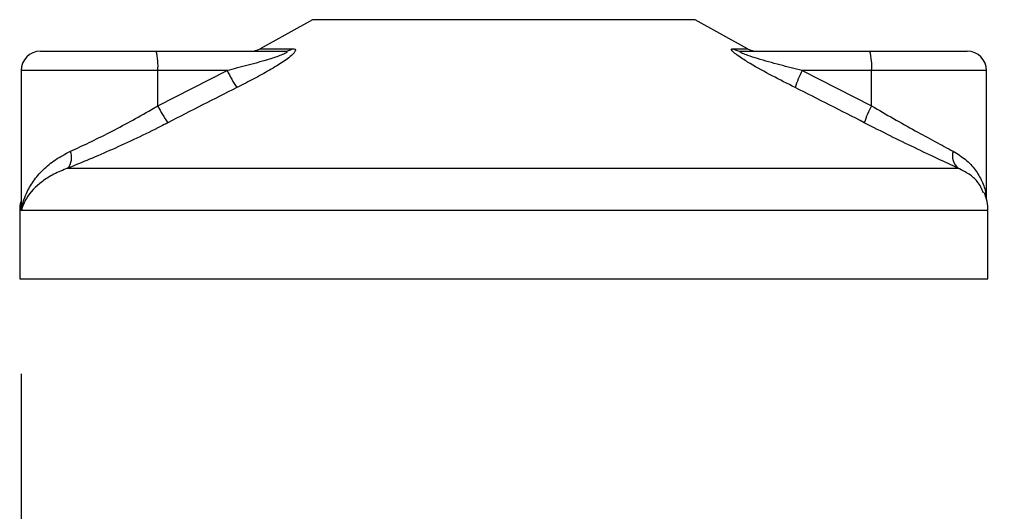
# Model space of a CAD drawing. Header units: millimetres. Extents: x 0 to 420, y 0 to 297.
# Tile 52 of 88: x 279.87 to 291.43, y 156.45 to 162.21. Entities that reach past the tile are written whole.
import ezdxf

# ---------------------------------------------------------------- set-up
doc = ezdxf.new("R2010")
doc.units = ezdxf.units.MM
doc.layers.add('QUOTE', color=174, linetype='Continuous')
doc.styles.add('SLDTEXTSTYLE3', font='TXT', dxfattribs={"width": 0.75})
doc.dimstyles.new('SLDDIMSTYLE1', dxfattribs={"dimtxt": 3, "dimasz": 3, "dimexe": 0, "dimexo": 0.0625, "dimgap": 0.75, "dimtad": 1, "dimdec": 0, "dimlfac": 8.795212, "dimrnd": 1e-09, "dimzin": 12, "dimdsep": 46, "dimtxsty": 'SLDTEXTSTYLE3', "dimsah": 1, "dimcen": 0.09, "dimadec": 0, "dimazin": 3, "dimtfac": 1, "dimtdec": 3, "dimtofl": 0, "dimtmove": 0, "dimatfit": 3, "dimfxl": 0, "dimfrac": 2, "dimtolj": 1, "dimtzin": 12, "dimarcsym": 0})

# ---------------------------------------------------------------- blocks, each defined once
blk = doc.blocks.new('_D_1')
at = {"layer": 'QUOTE'}
for p, q in [((279.884, 158.06), (279.884, 140.306)), ((328.775, 158.06), (328.775, 140.306)), ((279.884, 142.306), (328.775, 142.306))]:
    blk.add_line(p, q, dxfattribs=at)
for points in [[(279.884, 142.306), (282.884, 141.806), (282.884, 142.806)], [(328.775, 142.306), (325.775, 142.806), (325.775, 141.806)]]:
    blk.add_solid(points, dxfattribs=at)
at = {"layer": 'QUOTE', "insert": (301.005, 146.173), "char_height": 3, "attachment_point": 1, "style": 'SLDTEXTSTYLE3'}
blk.add_mtext('430', dxfattribs=at)

msp = doc.modelspace()

# ---------------------------------------------------------------- linework, layer by layer
at = {"color": 7, "linetype": 'Continuous', "lineweight": 25}
for p, q in [((283.3067, 162.2135), (282.6914, 161.8727)), ((285.7483, 162.2135), (283.3067, 162.2135)), ((287.8003, 162.2135), (285.7483, 162.2135)), ((288.4156, 161.8727), (287.8003, 162.2135)), ((280.1118, 161.8443), (281.471, 161.8443)), ((281.471, 161.8443), (282.9758, 161.8443)), ((282.6914, 161.8727), (283.0713, 161.8727)), ((288.2445, 161.8727), (288.4156, 161.8727)), ((288.3481, 161.8443), (289.8529, 161.8443)), ((289.8529, 161.8443), (290.9952, 161.8443)), ((279.8844, 161.6169), (279.8844, 160.0589)), ((281.4907, 161.6169), (279.8844, 161.6169)), ((281.4907, 161.2037), (282.306, 161.6169)), ((281.4907, 161.2037), (281.4907, 161.6169)), ((282.306, 161.6169), (281.4907, 161.6169)), ((289.0573, 161.6169), (289.8727, 161.2037)), ((289.8727, 161.6169), (289.0573, 161.6169)), ((289.8727, 161.2037), (289.8727, 161.6169)), ((291.2226, 161.6169), (289.8727, 161.6169)), ((291.2226, 160.1076), (291.2226, 161.6169)), ((280.4319, 160.4716), (290.8893, 160.4716)), ((279.8686, 159.9743), (279.8686, 159.1724)), ((279.89, 159.9743), (279.8686, 159.9743)), ((291.2384, 159.9743), (279.89, 159.9743)), ((291.2384, 159.1724), (291.2384, 159.9743)), ((279.8686, 159.1724), (286.0464, 159.1724)), ((286.0464, 159.1724), (291.2384, 159.1724))]:
    msp.add_line(p, q, dxfattribs=at)
for centre, radius, start, end in [((280.1118, 161.6169), 0.2274, 90, 180), ((280.8202, 161.6733), 0.6728, 355.18945, 14.72175), ((282.5812, 162.0717), 0.2274, 270, 298.97971), ((282.975, 162.0215), 0.1772, 270.25772, 302.92857), ((288.3485, 162.0482), 0.2039, 239.35943, 269.90333), ((288.5258, 162.0717), 0.2274, 241.02029, 270), ((289.2022, 161.6733), 0.6728, 355.18945, 14.72175), ((290.9952, 161.6169), 0.2274, 0, 90), ((283.4522, 162.1388), 1.2594, 204.48322, 214.91599), ((289.9582, 161.1261), 1.0259, 151.4197, 163.47164), ((282.5789, 161.714), 1.2019, 205.12367, 216.1625), ((290.709, 160.726), 0.9631, 150.26469, 163.17457), ((280.2773, 160.5999), 0.2009, 320.3326, 20.61478), ((291.0081, 160.6143), 0.1857, 162.36927, 230.22023), ((290.6699, 159.9743), 0.5685, 0, 21.63476), ((280.4371, 159.9743), 0.5685, 169.40991, 180)]:
    msp.add_arc(centre, radius, start, end, dxfattribs=at)
for points, knots in [([(282.9758, 161.8443), (282.9825, 161.8441), (282.9932, 161.8438), (283.0039, 161.8411), (283.0083, 161.8371), (283.0054, 161.831), (282.9966, 161.8242), (282.9732, 161.8109), (282.9026, 161.7824), (282.7125, 161.722), (282.5014, 161.6658), (282.3412, 161.6257), (282.306, 161.6169)], [0, 0, 0, 0, 0.0326282, 0.0525244, 0.0758401, 0.1000535, 0.1224526, 0.1468975, 0.2362249, 0.4244765, 0.873292, 1, 1, 1, 1]), ([(283.0713, 161.8727), (283.0826, 161.8716), (283.1055, 161.8693), (283.108, 161.8482), (283.0839, 161.814), (283.0152, 161.7546), (282.8855, 161.6693), (282.7126, 161.5697), (282.5533, 161.4855), (282.4545, 161.4356), (282.4194, 161.4179)], [0, 0, 0, 0, 0.0715734, 0.1443473, 0.2083354, 0.3096596, 0.4923301, 0.6911888, 0.8905251, 1, 1, 1, 1]), ([(288.9747, 161.4179), (288.8848, 161.4632), (288.7055, 161.5535), (288.4855, 161.6744), (288.3392, 161.7647), (288.2678, 161.8162), (288.2323, 161.8495), (288.2248, 161.8684), (288.2354, 161.8726), (288.2437, 161.8727), (288.2445, 161.8727)], [0, 0, 0, 0, 0.2791688, 0.5566156, 0.6991027, 0.7915598, 0.8614835, 0.9308082, 0.9932657, 1, 1, 1, 1]), ([(289.0573, 161.6169), (288.9701, 161.6388), (288.7949, 161.683), (288.5794, 161.7421), (288.433, 161.7881), (288.3669, 161.8128), (288.3403, 161.8258), (288.3295, 161.833), (288.3254, 161.8379), (288.328, 161.8423), (288.3359, 161.8439), (288.3441, 161.8442), (288.3472, 161.8443), (288.3481, 161.8443)], [0, 0, 0, 0, 0.3126385, 0.6283409, 0.7723225, 0.8532102, 0.8895986, 0.904004, 0.9304919, 0.9491875, 0.9821779, 0.994635, 1, 1, 1, 1]), ([(282.4194, 161.4179), (282.2845, 161.3501), (282.0135, 161.2138), (281.7439, 161.0747), (281.6085, 161.0048)], [0, 0, 0, 0, 0.4978543, 1, 1, 1, 1]), ([(289.7871, 161.0048), (289.6526, 161.0741), (289.3826, 161.2132), (289.1111, 161.3495), (288.9747, 161.4179)], [0, 0, 0, 0, 0.497852, 1, 1, 1, 1]), ([(280.4653, 160.6706), (280.5368, 160.7036), (280.682, 160.7706), (280.9213, 160.8893), (281.1689, 161.0195), (281.3595, 161.1263), (281.4662, 161.1893), (281.4907, 161.2037)], [0, 0, 0, 0, 0.2283053, 0.4634776, 0.6938128, 0.9297437, 1, 1, 1, 1]), ([(289.8727, 161.2037), (289.9585, 161.1534), (290.1324, 161.0514), (290.3842, 160.9111), (290.6252, 160.7803), (290.7618, 160.7075), (290.8311, 160.6706)], [0, 0, 0, 0, 0.2465936, 0.4996913, 0.7457356, 1, 1, 1, 1]), ([(281.6085, 161.0048), (281.5804, 160.9903), (281.4599, 160.9284), (281.241, 160.8215), (280.9593, 160.6923), (280.6826, 160.5726), (280.5163, 160.5056), (280.4319, 160.4716)], [0, 0, 0, 0, 0.0699949, 0.2998887, 0.53536, 0.7642956, 1, 1, 1, 1]), ([(290.8893, 160.4716), (290.8125, 160.5072), (290.6561, 160.5797), (290.3817, 160.7091), (290.089, 160.8509), (289.8886, 160.953), (289.7871, 161.0048)], [0, 0, 0, 0, 0.24635312, 0.50146761, 0.74726318, 1, 1, 1, 1]), ([(279.89, 159.9743), (279.8901, 159.9749), (279.8989, 160.0424), (279.9325, 160.1596), (280.0239, 160.3201), (280.1385, 160.4536), (280.2823, 160.5754), (280.4043, 160.6389), (280.4653, 160.6706)], [0, 0, 0, 0, 0.00224631, 0.25863767, 0.44771683, 0.63671155, 0.81847299, 1, 1, 1, 1]), ([(290.8311, 160.6706), (290.8816, 160.6393), (290.9841, 160.5759), (291.0948, 160.4546), (291.1714, 160.3203), (291.2136, 160.2094), (291.2133, 160.1434), (291.2132, 160.127)], [0, 0, 0, 0, 0.2227209, 0.4517881, 0.6846122, 0.9219604, 1, 1, 1, 1]), ([(280.4319, 160.4716), (280.376, 160.4492), (280.2631, 160.4039), (280.0832, 160.2876), (279.9473, 160.142), (279.8999, 160.023), (279.8901, 159.9747), (279.89, 159.9743)], [0, 0, 0, 0, 0.1804148, 0.3645009, 0.7419063, 0.9977849, 1, 1, 1, 1]), ([(291.1851, 160.1805), (291.167, 160.2271), (291.1361, 160.3063), (291.0234, 160.4032), (290.9343, 160.4487), (290.8893, 160.4716)], [0, 0, 0, 0, 0.4154015, 0.7049893, 1, 1, 1, 1]), ([(279.89, 159.9743), (279.8899, 159.9747), (279.883, 160.0091), (279.8862, 160.0431), (279.8894, 160.0768)], [0, 0, 0, 0, 0.0120638, 1, 1, 1, 1]), ([(279.892, 160.0589), (279.8891, 160.0314), (279.8862, 160.0032), (279.8899, 159.9749), (279.89, 159.9743)], [0, 0, 0, 0, 0.9792912, 1, 1, 1, 1])]:
    msp.add_open_spline(points, degree=3, knots=knots, dxfattribs=at)

# ---------------------------------------------------------------- dimensions: what is measured, and where the dimension line sits
at = {"layer": 'QUOTE'}
dim = msp.add_linear_dim(base=(328.7747, 142.306), p1=(279.8844, 160.0595), p2=(328.7747, 160.0595), dimstyle='SLDDIMSTYLE1', dxfattribs=at)
dim.commit()
dim.dimension.update_dxf_attribs({"geometry": '_D_1', "text_midpoint": (304.3296, 142.306), "dimtype": 160})

doc.saveas('drawing.dxf')
